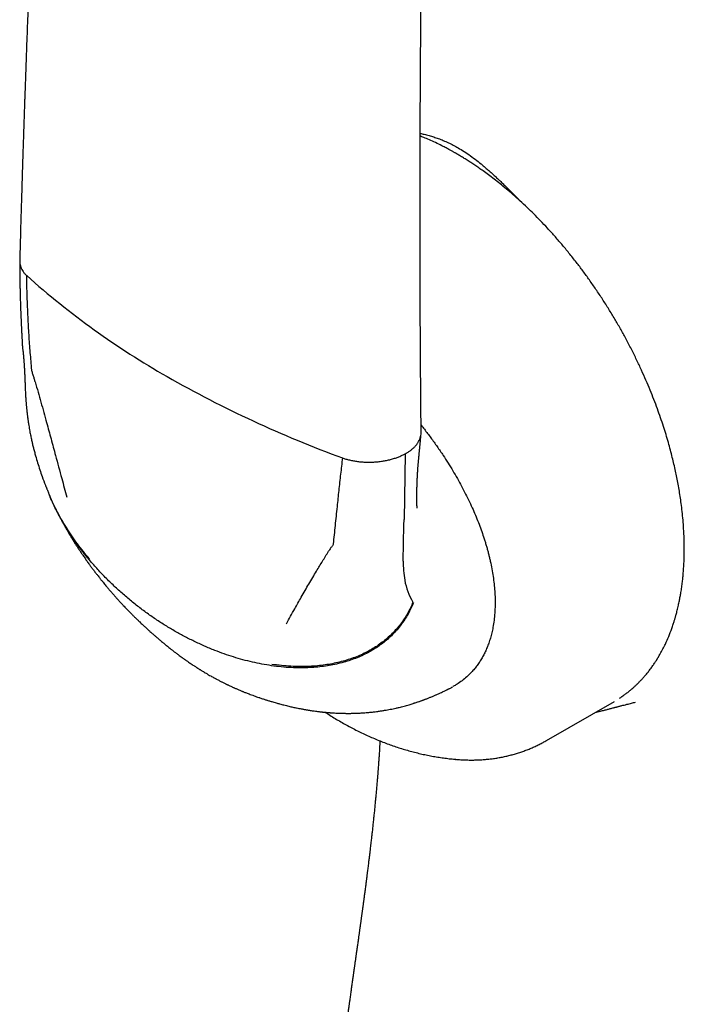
# Model space of a CAD drawing. Header units: millimetres. Extents: x 8 to 658, y 12 to 734.
# Tile 16 of 38: x 589 to 612, y 183 to 217. Entities that reach past the tile are written whole.
import ezdxf

# ---------------------------------------------------------------- set-up
doc = ezdxf.new("R2010")
doc.units = ezdxf.units.MM

msp = doc.modelspace()

# ---------------------------------------------------------------- linework, layer by layer
at = {"color": 7, "linetype": 'Continuous', "lineweight": 30}
for p, q in [((589.126, 205.818), (589.126, 205.813)), ((589.314, 203.287), (589.312, 203.302)), ((602.31, 202.059), (602.268, 199.8)), ((602.264, 199.594), (602.268, 199.8)), ((602.241, 198.362), (602.264, 199.594)), ((607.172, 192.188), (609.506, 193.535)), ((608.986, 193.19), (609.008, 193.196)), ((604.042, 191.539), (604.044, 191.539))]:
    msp.add_line(p, q, dxfattribs=at)
for centre, radius, start, end in [((608.024, 229.177), 28.141, 228.2314, 240.3617), ((613.672, 238.957), 39.434, 240.2569, 249.9402), ((605.55, 198.283), 3.31, 178.6333, 189.9834), ((604.413, 198.061), 2.151, 189.4308, 211.2016)]:
    msp.add_arc(centre, radius, start, end, dxfattribs=at)
for points, knots in [([(589.803, 227.99), (589.797, 227.866), (589.784, 227.621), (589.765, 227.259), (589.747, 226.909), (589.73, 226.574), (589.714, 226.252), (589.699, 225.945), (589.684, 225.652), (589.671, 225.369), (589.657, 225.096), (589.645, 224.834), (589.633, 224.588), (589.622, 224.357), (589.612, 224.142), (589.603, 223.951), (589.595, 223.781), (589.588, 223.63), (589.581, 223.483), (589.574, 223.336), (589.567, 223.188), (589.56, 223.04), (589.549, 222.803), (589.535, 222.478), (589.512, 221.973), (589.486, 221.375), (589.456, 220.686), (589.427, 219.995), (589.398, 219.305), (589.373, 218.681), (589.351, 218.123), (589.331, 217.631), (589.312, 217.14), (589.294, 216.65), (589.276, 216.169), (589.259, 215.703), (589.243, 215.255), (589.228, 214.822), (589.216, 214.495), (589.208, 214.267), (589.204, 214.128), (589.198, 213.978), (589.193, 213.816), (589.187, 213.642), (589.181, 213.455), (589.174, 213.249), (589.166, 213.023), (589.158, 212.776), (589.15, 212.514), (589.141, 212.237), (589.132, 211.946), (589.122, 211.64), (589.112, 211.319), (589.102, 210.983), (589.092, 210.633), (589.081, 210.27), (589.07, 209.896), (589.059, 209.509), (589.048, 209.108), (589.041, 208.836), (589.037, 208.698)], [0, 0, 0, 0, 0.019116, 0.037853, 0.055866, 0.073154, 0.089717, 0.105556, 0.12067, 0.135059, 0.149356, 0.162857, 0.175563, 0.187474, 0.198589, 0.208909, 0.217121, 0.224786, 0.232352, 0.239947, 0.247573, 0.255229, 0.262915, 0.284207, 0.305728, 0.34115, 0.376911, 0.412674, 0.448437, 0.4842, 0.509689, 0.535178, 0.560667, 0.586156, 0.611439, 0.635508, 0.658785, 0.68127, 0.702965, 0.709747, 0.7169, 0.72469, 0.733115, 0.742176, 0.751873, 0.762205, 0.774305, 0.787174, 0.800813, 0.815221, 0.830398, 0.846344, 0.863059, 0.880544, 0.898798, 0.917821, 0.937253, 0.957427, 0.978342, 1, 1, 1, 1]), ([(602.855, 202.789), (602.854, 202.911), (602.852, 203.152), (602.848, 203.506), (602.845, 203.847), (602.843, 204.175), (602.84, 204.488), (602.838, 204.786), (602.836, 205.07), (602.834, 205.341), (602.832, 205.601), (602.831, 205.849), (602.83, 206.087), (602.828, 206.311), (602.827, 206.521), (602.826, 206.719), (602.825, 206.903), (602.824, 207.155), (602.823, 207.48), (602.822, 207.884), (602.82, 208.292), (602.819, 208.705), (602.818, 209.295), (602.818, 210.064), (602.818, 211.009), (602.819, 211.955), (602.822, 212.816), (602.824, 213.591), (602.828, 214.281), (602.832, 214.97), (602.836, 215.66), (602.841, 216.351), (602.847, 217.045), (602.853, 217.713), (602.86, 218.359), (602.865, 218.855), (602.869, 219.229), (602.872, 219.481), (602.876, 219.743), (602.879, 220.021), (602.883, 220.318), (602.887, 220.634), (602.892, 220.967), (602.897, 221.318), (602.902, 221.686), (602.908, 222.071), (602.912, 222.333), (602.914, 222.467)], [0, 0, 0, 0, 0.018785, 0.036896, 0.054332, 0.071094, 0.087181, 0.102324, 0.116817, 0.130658, 0.14385, 0.156639, 0.168752, 0.180186, 0.190943, 0.201023, 0.210425, 0.21915, 0.239573, 0.260158, 0.280962, 0.301985, 0.323227, 0.371252, 0.419378, 0.467503, 0.515629, 0.550629, 0.585629, 0.620629, 0.655629, 0.690629, 0.725642, 0.761097, 0.792198, 0.823785, 0.836327, 0.848946, 0.862078, 0.876042, 0.89115, 0.907125, 0.923966, 0.941674, 0.960249, 0.979691, 1, 1, 1, 1]), ([(609.685, 193.646), (609.699, 193.655), (609.738, 193.68), (609.807, 193.728), (609.895, 193.791), (609.99, 193.864), (610.072, 193.931), (610.137, 193.988), (610.184, 194.029), (610.223, 194.065), (610.255, 194.095), (610.282, 194.12), (610.303, 194.141), (610.324, 194.161), (610.349, 194.187), (610.382, 194.22), (610.419, 194.259), (610.459, 194.301), (610.498, 194.344), (610.556, 194.41), (610.63, 194.498), (610.707, 194.596), (610.767, 194.675), (610.811, 194.736), (610.85, 194.792), (610.883, 194.841), (610.912, 194.884), (610.934, 194.918), (610.951, 194.945), (610.964, 194.966), (610.979, 194.99), (610.999, 195.022), (611.024, 195.064), (611.055, 195.116), (611.107, 195.207), (611.177, 195.337), (611.275, 195.534), (611.378, 195.768), (611.457, 195.974), (611.507, 196.116), (611.531, 196.186), (611.551, 196.25), (611.569, 196.306), (611.583, 196.353), (611.595, 196.393), (611.606, 196.432), (611.619, 196.477), (611.634, 196.531), (611.652, 196.597), (611.671, 196.672), (611.691, 196.755), (611.716, 196.863), (611.744, 196.991), (611.772, 197.14), (611.8, 197.298), (611.825, 197.465), (611.848, 197.639), (611.866, 197.803), (611.88, 197.962), (611.89, 198.095), (611.897, 198.205), (611.902, 198.291), (611.906, 198.377), (611.909, 198.462), (611.911, 198.546), (611.913, 198.628), (611.913, 198.701), (611.914, 198.761), (611.914, 198.809), (611.913, 198.847), (611.913, 198.882), (611.913, 198.919), (611.912, 198.962), (611.911, 199.019), (611.909, 199.093), (611.906, 199.185), (611.902, 199.29), (611.893, 199.463), (611.877, 199.699), (611.85, 199.991), (611.818, 200.267), (611.782, 200.526), (611.744, 200.769), (611.703, 201.006), (611.659, 201.236), (611.611, 201.465), (611.559, 201.696), (611.501, 201.937), (611.436, 202.186), (611.364, 202.448), (611.284, 202.721), (611.194, 203.005), (611.096, 203.301), (610.987, 203.608), (610.867, 203.926), (610.737, 204.254), (610.594, 204.592), (610.44, 204.939), (610.272, 205.296), (610.091, 205.661), (609.904, 206.017), (609.714, 206.363), (609.52, 206.699), (609.315, 207.038), (609.099, 207.378), (608.877, 207.713), (608.651, 208.037), (608.426, 208.347), (608.192, 208.657), (607.948, 208.964), (607.696, 209.268), (607.448, 209.554), (607.205, 209.823), (606.966, 210.075), (606.733, 210.311), (606.498, 210.541), (606.261, 210.761), (606.024, 210.973), (605.796, 211.168), (605.579, 211.346), (605.372, 211.509), (605.175, 211.658), (605.001, 211.785), (604.846, 211.894), (604.708, 211.988), (604.572, 212.078), (604.439, 212.164), (604.309, 212.245), (604.183, 212.321), (604.09, 212.376), (604.027, 212.412), (603.994, 212.43), (603.961, 212.449), (603.922, 212.471), (603.879, 212.495), (603.829, 212.522), (603.775, 212.552), (603.713, 212.585), (603.644, 212.621), (603.522, 212.683), (603.353, 212.766), (603.144, 212.862), (602.969, 212.937), (602.863, 212.98), (602.822, 212.996)], [0, 0, 0, 0, 0.002975, 0.008512, 0.015442, 0.02274, 0.030407, 0.034653, 0.038376, 0.041575, 0.04425, 0.046401, 0.04804, 0.049527, 0.051636, 0.054366, 0.057685, 0.061102, 0.064448, 0.067721, 0.076354, 0.084444, 0.089002, 0.093334, 0.097209, 0.100583, 0.103456, 0.105829, 0.107435, 0.10869, 0.110112, 0.112143, 0.114925, 0.118374, 0.122147, 0.132338, 0.142654, 0.157838, 0.17325, 0.177325, 0.181233, 0.184679, 0.187658, 0.190172, 0.19222, 0.194025, 0.196359, 0.199221, 0.202612, 0.206531, 0.210903, 0.215251, 0.222939, 0.230264, 0.237225, 0.246132, 0.254364, 0.261941, 0.269232, 0.276378, 0.280325, 0.284227, 0.288083, 0.291893, 0.295658, 0.299377, 0.302748, 0.30531, 0.307399, 0.309016, 0.310358, 0.311955, 0.313837, 0.316004, 0.31945, 0.323435, 0.327959, 0.333022, 0.345685, 0.357957, 0.369832, 0.380101, 0.390056, 0.399695, 0.409021, 0.418072, 0.427407, 0.436945, 0.446922, 0.457337, 0.468191, 0.479484, 0.491215, 0.503386, 0.515995, 0.529044, 0.542531, 0.556458, 0.570823, 0.585628, 0.600873, 0.614573, 0.628609, 0.642982, 0.657692, 0.672448, 0.686838, 0.70086, 0.714514, 0.729666, 0.744337, 0.758526, 0.772235, 0.785461, 0.798207, 0.810471, 0.823635, 0.836196, 0.848152, 0.859504, 0.870252, 0.880396, 0.88994, 0.897167, 0.904241, 0.911162, 0.917931, 0.924547, 0.93101, 0.937097, 0.93884, 0.940505, 0.942092, 0.943929, 0.946386, 0.948751, 0.951499, 0.954629, 0.958143, 0.961981, 0.973177, 0.983791, 0.993825, 1, 1, 1, 1]), ([(602.823, 213.087), (602.868, 213.077), (602.968, 213.054), (603.123, 213.012), (603.285, 212.964), (603.449, 212.908), (603.617, 212.842), (603.79, 212.766), (603.96, 212.683), (604.072, 212.62), (604.128, 212.589)], [0, 0, 0, 0, 0.1059656, 0.236844, 0.3619765, 0.4814886, 0.61517, 0.7461898, 0.8743744, 1, 1, 1, 1]), ([(604.128, 212.589), (604.197, 212.548), (604.339, 212.463), (604.552, 212.316), (604.762, 212.159), (604.936, 212.019), (605.073, 211.903), (605.181, 211.81), (605.291, 211.711), (605.399, 211.612), (605.501, 211.516), (605.603, 211.419), (605.709, 211.316), (605.828, 211.199), (605.917, 211.11), (605.976, 211.051), (606.001, 211.026), (606.026, 211.001), (606.052, 210.975), (606.077, 210.949), (606.097, 210.929), (606.115, 210.911), (606.134, 210.892), (606.161, 210.864), (606.193, 210.832), (606.229, 210.795), (606.265, 210.759), (606.289, 210.735), (606.3, 210.724)], [0, 0, 0, 0, 0.0928822, 0.1881214, 0.2860274, 0.3763589, 0.4243023, 0.4736491, 0.5244186, 0.5766288, 0.6241429, 0.6671313, 0.718977, 0.7747375, 0.8344181, 0.8461118, 0.8579452, 0.8699182, 0.8820308, 0.894283, 0.9066501, 0.9104949, 0.9201127, 0.9330552, 0.9493222, 0.9658103, 0.9847132, 1, 1, 1, 1]), ([(589.039, 208.698), (589.038, 208.682), (589.036, 208.637), (589.048, 208.565), (589.071, 208.483), (589.108, 208.403), (589.155, 208.327), (589.211, 208.256), (589.256, 208.211), (589.279, 208.189)], [0, 0, 0, 0, 0.092042, 0.251041, 0.407507, 0.560985, 0.711091, 0.857511, 1, 1, 1, 1]), ([(589.037, 208.683), (589.037, 208.618), (589.037, 208.491), (589.038, 208.307), (589.04, 208.136), (589.042, 207.978), (589.045, 207.834), (589.048, 207.703), (589.051, 207.585), (589.054, 207.479), (589.056, 207.383), (589.059, 207.297), (589.062, 207.221), (589.064, 207.162), (589.065, 207.121), (589.066, 207.095), (589.067, 207.08), (589.067, 207.062), (589.069, 207.034), (589.07, 206.992), (589.072, 206.939), (589.075, 206.881), (589.077, 206.818), (589.08, 206.757), (589.082, 206.698), (589.086, 206.62), (589.09, 206.527), (589.094, 206.44), (589.097, 206.38), (589.098, 206.343), (589.1, 206.303), (589.103, 206.253), (589.106, 206.191), (589.11, 206.116), (589.114, 206.028), (589.12, 205.927), (589.124, 205.856), (589.126, 205.818)], [0, 0, 0, 0, 0.067087, 0.129905, 0.188424, 0.242622, 0.29248, 0.337214, 0.377743, 0.414063, 0.446172, 0.477547, 0.503484, 0.523985, 0.539053, 0.546081, 0.550695, 0.554564, 0.564939, 0.58093, 0.598602, 0.620163, 0.642834, 0.664493, 0.685143, 0.704787, 0.747135, 0.784364, 0.79795, 0.810792, 0.823797, 0.841272, 0.863757, 0.890691, 0.922401, 0.958851, 1, 1, 1, 1]), ([(589.455, 204.94), (589.437, 205.141), (589.4, 205.543), (589.357, 206.148), (589.321, 206.791), (589.293, 207.471), (589.283, 207.95), (589.279, 208.189)], [0, 0, 0, 0, 0.185902, 0.372946, 0.560808, 0.781112, 1, 1, 1, 1]), ([(589.126, 205.816), (589.127, 205.799), (589.129, 205.767), (589.132, 205.726), (589.135, 205.693), (589.139, 205.664), (589.142, 205.635), (589.145, 205.611), (589.148, 205.595), (589.149, 205.586), (589.15, 205.579), (589.151, 205.575), (589.151, 205.573), (589.151, 205.573), (589.151, 205.573)], [0, 0, 0, 0, 0.198994, 0.352792, 0.470436, 0.572999, 0.689924, 0.801779, 0.840201, 0.874598, 0.907032, 0.94028, 0.977995, 1, 1, 1, 1]), ([(589.151, 205.577), (589.151, 205.577), (589.151, 205.578), (589.151, 205.575), (589.152, 205.567), (589.154, 205.549), (589.155, 205.531), (589.157, 205.521)], [0, 0, 0, 0, 0.066305, 0.144933, 0.252603, 0.562344, 1, 1, 1, 1]), ([(589.157, 205.521), (589.158, 205.51), (589.16, 205.491), (589.162, 205.468), (589.163, 205.451), (589.165, 205.436), (589.167, 205.415), (589.169, 205.388), (589.172, 205.357), (589.174, 205.329), (589.176, 205.302), (589.178, 205.274), (589.181, 205.242), (589.183, 205.21), (589.185, 205.178), (589.188, 205.143), (589.191, 205.105), (589.193, 205.068), (589.195, 205.037), (589.196, 205.012), (589.198, 204.987), (589.2, 204.955), (589.202, 204.92), (589.203, 204.885), (589.205, 204.852), (589.207, 204.819), (589.208, 204.788), (589.21, 204.758), (589.211, 204.729), (589.212, 204.702), (589.213, 204.678), (589.214, 204.655), (589.215, 204.629), (589.217, 204.599), (589.218, 204.569), (589.219, 204.543), (589.219, 204.522), (589.22, 204.499), (589.221, 204.468), (589.223, 204.425), (589.224, 204.393), (589.224, 204.374)], [0, 0, 0, 0, 0.031515, 0.054173, 0.068421, 0.08141, 0.096021, 0.127492, 0.158105, 0.182844, 0.204508, 0.230861, 0.260168, 0.290465, 0.316936, 0.344526, 0.383755, 0.418081, 0.443799, 0.464893, 0.483204, 0.508925, 0.547329, 0.573875, 0.599136, 0.630719, 0.657714, 0.679212, 0.706686, 0.729569, 0.749815, 0.767485, 0.787576, 0.813209, 0.843412, 0.863354, 0.877991, 0.894061, 0.919826, 0.955193, 1, 1, 1, 1]), ([(589.571, 204.529), (589.56, 204.568), (589.538, 204.645), (589.51, 204.743), (589.481, 204.823), (589.463, 204.884), (589.458, 204.921), (589.455, 204.94)], [0, 0, 0, 0, 0.279156, 0.56034, 0.711116, 0.856562, 1, 1, 1, 1]), ([(589.224, 204.375), (589.226, 204.342), (589.228, 204.282), (589.231, 204.2), (589.235, 204.133), (589.238, 204.076), (589.241, 204.03), (589.243, 203.989), (589.246, 203.947), (589.249, 203.902), (589.253, 203.858), (589.256, 203.817), (589.259, 203.78), (589.263, 203.738), (589.267, 203.692), (589.271, 203.645), (589.275, 203.605), (589.279, 203.574), (589.281, 203.551), (589.283, 203.53), (589.286, 203.506), (589.29, 203.473), (589.295, 203.427), (589.302, 203.368), (589.307, 203.325), (589.31, 203.301)], [0, 0, 0, 0, 0.0928, 0.169951, 0.231313, 0.282915, 0.328292, 0.361003, 0.398931, 0.443229, 0.487533, 0.523119, 0.555272, 0.593021, 0.638342, 0.683156, 0.724617, 0.748179, 0.76939, 0.788242, 0.80707, 0.836758, 0.87874, 0.933113, 1, 1, 1, 1]), ([(589.571, 204.529), (589.636, 204.297), (589.768, 203.831), (589.951, 203.177), (590.118, 202.566), (590.219, 202.19), (590.269, 202)], [0, 0, 0, 0, 0.27496, 0.553582, 0.775368, 1, 1, 1, 1]), ([(589.312, 203.289), (589.314, 203.267), (589.319, 203.23), (589.326, 203.183), (589.331, 203.148), (589.336, 203.114), (589.342, 203.076), (589.352, 203.014), (589.365, 202.934), (589.382, 202.84), (589.399, 202.752), (589.414, 202.673), (589.43, 202.599), (589.45, 202.508), (589.475, 202.397), (589.507, 202.265), (589.543, 202.128), (589.591, 201.954), (589.652, 201.745), (589.729, 201.508), (589.818, 201.251), (589.888, 201.064), (589.935, 200.942), (589.948, 200.909), (589.961, 200.877), (589.975, 200.841), (589.992, 200.797), (590.016, 200.739), (590.034, 200.695), (590.044, 200.671)], [0, 0, 0, 0, 0.024213, 0.042102, 0.053768, 0.06374, 0.079835, 0.097583, 0.133318, 0.170698, 0.203326, 0.233176, 0.260203, 0.287674, 0.337006, 0.38627, 0.437725, 0.493101, 0.585696, 0.676449, 0.765683, 0.88144, 0.894304, 0.907091, 0.919732, 0.932292, 0.948672, 0.971203, 1, 1, 1, 1]), ([(602.853, 203.041), (602.89, 202.995), (603.005, 202.853), (603.19, 202.608), (603.406, 202.308), (603.604, 202.017), (603.784, 201.739), (603.947, 201.474), (604.102, 201.208), (604.249, 200.941), (604.388, 200.673), (604.519, 200.404), (604.64, 200.14), (604.75, 199.882), (604.85, 199.63), (604.942, 199.38), (605.013, 199.17), (605.066, 199.001), (605.105, 198.872), (605.141, 198.744), (605.175, 198.616), (605.206, 198.488), (605.247, 198.314), (605.291, 198.095), (605.335, 197.834), (605.368, 197.578), (605.391, 197.327), (605.403, 197.08), (605.402, 196.92), (605.402, 196.84)], [0, 0, 0, 0, 0.025984, 0.079057, 0.131684, 0.183962, 0.2283, 0.272044, 0.315261, 0.35802, 0.400393, 0.442454, 0.484278, 0.523376, 0.562008, 0.600243, 0.638151, 0.657904, 0.677597, 0.697242, 0.716851, 0.736432, 0.755999, 0.797169, 0.83799, 0.878572, 0.919026, 0.959464, 1, 1, 1, 1]), ([(602.715, 200.183), (602.715, 200.196), (602.714, 200.22), (602.713, 200.253), (602.712, 200.278), (602.712, 200.299), (602.711, 200.316), (602.711, 200.334), (602.71, 200.353), (602.71, 200.387), (602.709, 200.442), (602.708, 200.523), (602.708, 200.613), (602.709, 200.705), (602.71, 200.783), (602.711, 200.848), (602.712, 200.904), (602.714, 200.969), (602.716, 201.04), (602.719, 201.104), (602.721, 201.157), (602.723, 201.196), (602.724, 201.229), (602.726, 201.258), (602.727, 201.289), (602.729, 201.331), (602.732, 201.385), (602.736, 201.448), (602.74, 201.509), (602.744, 201.564), (602.748, 201.613), (602.751, 201.658), (602.755, 201.702), (602.759, 201.747), (602.763, 201.789), (602.767, 201.831), (602.772, 201.88), (602.777, 201.935), (602.782, 201.993), (602.788, 202.048), (602.792, 202.099), (602.797, 202.145), (602.803, 202.203), (602.808, 202.265), (602.814, 202.327), (602.82, 202.385), (602.825, 202.442), (602.831, 202.501), (602.837, 202.568), (602.845, 202.645), (602.85, 202.702), (602.853, 202.732)], [0, 0, 0, 0, 0.021583, 0.038981, 0.05209, 0.061289, 0.069928, 0.078699, 0.087609, 0.096856, 0.128721, 0.163664, 0.205983, 0.247516, 0.284396, 0.304735, 0.327555, 0.353481, 0.382493, 0.413091, 0.430663, 0.445923, 0.458873, 0.469521, 0.480655, 0.495195, 0.517401, 0.54308, 0.566566, 0.587318, 0.605365, 0.621549, 0.637997, 0.654801, 0.669885, 0.684247, 0.69968, 0.720331, 0.741079, 0.759184, 0.774197, 0.791679, 0.812853, 0.836011, 0.856275, 0.877784, 0.896688, 0.917194, 0.939822, 0.967384, 1, 1, 1, 1]), ([(602.838, 202.646), (602.844, 202.675), (602.855, 202.722), (602.854, 202.77), (602.854, 202.789)], [0, 0, 0, 0, 0.601575, 1, 1, 1, 1]), ([(602.31, 202.059), (602.343, 202.078), (602.408, 202.116), (602.498, 202.179), (602.581, 202.247), (602.655, 202.32), (602.719, 202.397), (602.772, 202.478), (602.813, 202.561), (602.83, 202.618), (602.838, 202.646)], [0, 0, 0, 0, 0.118176, 0.2392, 0.362678, 0.488165, 0.61517, 0.743172, 0.871629, 1, 1, 1, 1]), ([(590.269, 202), (590.304, 201.868), (590.375, 201.603), (590.505, 201.126), (590.601, 200.781), (590.66, 200.568)], [0, 0, 0, 0, 0.2752545, 0.5542593, 1, 1, 1, 1]), ([(601.259, 201.774), (601.31, 201.778), (601.411, 201.787), (601.559, 201.808), (601.703, 201.836), (601.84, 201.87), (601.971, 201.91), (602.093, 201.956), (602.207, 202.005), (602.276, 202.041), (602.31, 202.059)], [0, 0, 0, 0, 0.128371, 0.256828, 0.38483, 0.511835, 0.637322, 0.7608, 0.881824, 1, 1, 1, 1]), ([(600.146, 201.915), (600.124, 201.728), (600.08, 201.352), (600.018, 200.792), (599.957, 200.203), (599.893, 199.588), (599.849, 199.164), (599.826, 198.953)], [0, 0, 0, 0, 0.185634, 0.372281, 0.559969, 0.780783, 1, 1, 1, 1]), ([(600.146, 201.915), (600.184, 201.902), (600.263, 201.875), (600.389, 201.842), (600.522, 201.814), (600.662, 201.792), (600.807, 201.776), (600.956, 201.768), (601.108, 201.766), (601.209, 201.772), (601.259, 201.774)], [0, 0, 0, 0, 0.115714, 0.234621, 0.356521, 0.481159, 0.608224, 0.737345, 0.868096, 1, 1, 1, 1]), ([(590.028, 200.709), (590.032, 200.701), (590.042, 200.675), (590.062, 200.627), (590.079, 200.588), (590.088, 200.565)], [0, 0, 0, 0, 0.178296, 0.536342, 1, 1, 1, 1]), ([(591.443, 198.428), (591.371, 198.515), (591.228, 198.688), (591.023, 198.958), (590.828, 199.232), (590.645, 199.511), (590.475, 199.794), (590.318, 200.08), (590.18, 200.361), (590.09, 200.558), (590.049, 200.66), (590.045, 200.672)], [0, 0, 0, 0, 0.131634, 0.261904, 0.390448, 0.516916, 0.640977, 0.762329, 0.880702, 0.9864, 1, 1, 1, 1]), ([(591.479, 198.355), (591.405, 198.444), (591.258, 198.621), (591.049, 198.896), (590.851, 199.176), (590.666, 199.461), (590.493, 199.749), (590.335, 200.039), (590.2, 200.311), (590.122, 200.489), (590.088, 200.567)], [0, 0, 0, 0, 0.136387, 0.271019, 0.403541, 0.533621, 0.660955, 0.785268, 0.906327, 1, 1, 1, 1]), ([(590.214, 200.287), (590.228, 200.258), (590.253, 200.205), (590.288, 200.135), (590.316, 200.078), (590.338, 200.034), (590.356, 199.998), (590.374, 199.965), (590.393, 199.927), (590.416, 199.882), (590.444, 199.829), (590.476, 199.769), (590.507, 199.711), (590.534, 199.662), (590.556, 199.622), (590.579, 199.581), (590.606, 199.533), (590.636, 199.48), (590.665, 199.429), (590.694, 199.38), (590.72, 199.334), (590.744, 199.294), (590.768, 199.254), (590.797, 199.206), (590.829, 199.153), (590.862, 199.1), (590.89, 199.055), (590.915, 199.014), (590.941, 198.972), (590.97, 198.927), (590.999, 198.882), (591.025, 198.843), (591.045, 198.811), (591.065, 198.78), (591.089, 198.745), (591.118, 198.7), (591.15, 198.653), (591.18, 198.609), (591.213, 198.56), (591.252, 198.503), (591.295, 198.442), (591.337, 198.383), (591.376, 198.327), (591.416, 198.272), (591.451, 198.224), (591.484, 198.179), (591.517, 198.134), (591.554, 198.085), (591.591, 198.035), (591.628, 197.986), (591.664, 197.94), (591.699, 197.895), (591.736, 197.846), (591.782, 197.788), (591.839, 197.716), (591.882, 197.664), (591.905, 197.635)], [0, 0, 0, 0, 0.030682, 0.055638, 0.074976, 0.090424, 0.102603, 0.112964, 0.126792, 0.142537, 0.161369, 0.184108, 0.206433, 0.224243, 0.236881, 0.250744, 0.26881, 0.289021, 0.307897, 0.325374, 0.343008, 0.357574, 0.370165, 0.387544, 0.409769, 0.429795, 0.446465, 0.460054, 0.475671, 0.493329, 0.511383, 0.526278, 0.53788, 0.547542, 0.560869, 0.578505, 0.597902, 0.614907, 0.629452, 0.654223, 0.680345, 0.700709, 0.723049, 0.745714, 0.764773, 0.780558, 0.798215, 0.81859, 0.838521, 0.857463, 0.877135, 0.893949, 0.912241, 0.935485, 0.964733, 1, 1, 1, 1]), ([(599.826, 198.953), (599.824, 198.938), (599.818, 198.908), (599.796, 198.872), (599.765, 198.844), (599.734, 198.805), (599.704, 198.756), (599.681, 198.718), (599.669, 198.7)], [0, 0, 0, 0, 0.136932, 0.275376, 0.419204, 0.561144, 0.780661, 1, 1, 1, 1]), ([(598.728, 197.117), (598.816, 197.27), (598.99, 197.573), (599.236, 197.987), (599.461, 198.361), (599.6, 198.587), (599.669, 198.7)], [0, 0, 0, 0, 0.285391, 0.566308, 0.784253, 1, 1, 1, 1]), ([(594.352, 195.967), (594.239, 196.034), (594.012, 196.168), (593.675, 196.388), (593.339, 196.625), (593.006, 196.878), (592.68, 197.147), (592.363, 197.429), (592.057, 197.724), (591.761, 198.031), (591.572, 198.247), (591.479, 198.355)], [0, 0, 0, 0, 0.1075077, 0.2170437, 0.3282715, 0.4408159, 0.5542657, 0.6661443, 0.7780304, 0.8894693, 1, 1, 1, 1]), ([(591.905, 197.635), (591.923, 197.613), (591.957, 197.572), (592.003, 197.516), (592.041, 197.47), (592.074, 197.431), (592.106, 197.393), (592.137, 197.357), (592.17, 197.318), (592.205, 197.277), (592.244, 197.233), (592.284, 197.187), (592.322, 197.144), (592.352, 197.111), (592.374, 197.087), (592.392, 197.066), (592.416, 197.039), (592.449, 197.004), (592.489, 196.959), (592.519, 196.927), (592.535, 196.91)], [0, 0, 0, 0, 0.0892168, 0.1639033, 0.2245313, 0.2771678, 0.3235835, 0.3774054, 0.427005, 0.4820753, 0.5453086, 0.6102136, 0.6732888, 0.7263089, 0.7488834, 0.7743463, 0.8121294, 0.8623285, 0.9249513, 1, 1, 1, 1]), ([(602.587, 196.924), (602.56, 196.859), (602.504, 196.727), (602.404, 196.537), (602.292, 196.352), (602.166, 196.172), (602.026, 195.998), (601.871, 195.832), (601.708, 195.679), (601.537, 195.538), (601.359, 195.41), (601.17, 195.291), (600.97, 195.181), (600.759, 195.08), (600.538, 194.991), (600.307, 194.912), (600.067, 194.845), (599.818, 194.789), (599.562, 194.745), (599.299, 194.713), (599.013, 194.691), (598.705, 194.684), (598.374, 194.693), (598.039, 194.717), (597.816, 194.747), (597.703, 194.762)], [0, 0, 0, 0, 0.031843, 0.064349, 0.097636, 0.131826, 0.167042, 0.203403, 0.241021, 0.276696, 0.313579, 0.351726, 0.391179, 0.431967, 0.474102, 0.517581, 0.562386, 0.608484, 0.655827, 0.704352, 0.753984, 0.813782, 0.874837, 0.936972, 1, 1, 1, 1]), ([(602.573, 196.947), (602.544, 196.881), (602.487, 196.749), (602.386, 196.558), (602.272, 196.372), (602.144, 196.192), (602.002, 196.02), (601.847, 195.855), (601.684, 195.703), (601.513, 195.563), (601.335, 195.436), (601.146, 195.319), (600.946, 195.211), (600.735, 195.113), (600.514, 195.026), (600.284, 194.949), (600.045, 194.883), (599.798, 194.829), (599.544, 194.786), (599.284, 194.755), (599.001, 194.736), (598.697, 194.73), (598.372, 194.74), (598.044, 194.764), (597.825, 194.794), (597.715, 194.808)], [0, 0, 0, 0, 0.032394, 0.065392, 0.099117, 0.13369, 0.16923, 0.205845, 0.243634, 0.279393, 0.316363, 0.354609, 0.394168, 0.435059, 0.477284, 0.520827, 0.565657, 0.611725, 0.658975, 0.707332, 0.756709, 0.816075, 0.87654, 0.937915, 1, 1, 1, 1]), ([(598.217, 196.206), (598.264, 196.292), (598.359, 196.464), (598.529, 196.767), (598.653, 196.985), (598.728, 197.117)], [0, 0, 0, 0, 0.284665, 0.565775, 1, 1, 1, 1]), ([(592.535, 196.91), (592.557, 196.887), (592.597, 196.844), (592.652, 196.785), (592.696, 196.739), (592.731, 196.703), (592.76, 196.672), (592.806, 196.625), (592.865, 196.566), (592.94, 196.491), (593.013, 196.419), (593.09, 196.343), (593.177, 196.26), (593.265, 196.177), (593.359, 196.089), (593.441, 196.015), (593.515, 195.948), (593.587, 195.884), (593.66, 195.819), (593.739, 195.751), (593.814, 195.687), (593.883, 195.628), (593.945, 195.577), (593.996, 195.534), (594.045, 195.493), (594.095, 195.453), (594.146, 195.412), (594.194, 195.373), (594.239, 195.337), (594.275, 195.309), (594.304, 195.286), (594.332, 195.264), (594.362, 195.241), (594.415, 195.201), (594.481, 195.15), (594.56, 195.092), (594.633, 195.039), (594.703, 194.988), (594.762, 194.947), (594.81, 194.913), (594.856, 194.882), (594.91, 194.845), (594.968, 194.806), (595.02, 194.771), (595.065, 194.742), (595.111, 194.712), (595.157, 194.682), (595.199, 194.656), (595.23, 194.637), (595.26, 194.618), (595.294, 194.597), (595.336, 194.571), (595.391, 194.538), (595.459, 194.497), (595.51, 194.468), (595.538, 194.452)], [0, 0, 0, 0, 0.024437, 0.044778, 0.061026, 0.073189, 0.083452, 0.09378, 0.123803, 0.147443, 0.174899, 0.202307, 0.230761, 0.268109, 0.295631, 0.329793, 0.353666, 0.373301, 0.404347, 0.429401, 0.453991, 0.481248, 0.500193, 0.516038, 0.533538, 0.54992, 0.565929, 0.584449, 0.598041, 0.610231, 0.619563, 0.627102, 0.636738, 0.648827, 0.677853, 0.700449, 0.723449, 0.747311, 0.766558, 0.778806, 0.792156, 0.809044, 0.829264, 0.845747, 0.856856, 0.870574, 0.887815, 0.899366, 0.908119, 0.916246, 0.926371, 0.938665, 0.954842, 0.975303, 1, 1, 1, 1]), ([(605.402, 196.84), (605.399, 196.752), (605.393, 196.576), (605.367, 196.323), (605.336, 196.128), (605.308, 195.987), (605.287, 195.895), (605.264, 195.804), (605.239, 195.715), (605.212, 195.627), (605.175, 195.517), (605.126, 195.387), (605.061, 195.24), (604.99, 195.098), (604.912, 194.963), (604.828, 194.834), (604.737, 194.711), (604.64, 194.594), (604.524, 194.469), (604.385, 194.339), (604.221, 194.211), (604.074, 194.111), (603.978, 194.059), (603.943, 194.041)], [0, 0, 0, 0, 0.065627, 0.131118, 0.196701, 0.222544, 0.24845, 0.274433, 0.300505, 0.326682, 0.352975, 0.401185, 0.449505, 0.498013, 0.546788, 0.595904, 0.645436, 0.695458, 0.746039, 0.816594, 0.887664, 0.95942, 1, 1, 1, 1]), ([(597.703, 194.762), (597.594, 194.779), (597.374, 194.814), (597.047, 194.884), (596.72, 194.966), (596.396, 195.061), (596.075, 195.167), (595.74, 195.292), (595.393, 195.437), (595.036, 195.602), (594.689, 195.777), (594.464, 195.904), (594.352, 195.967)], [0, 0, 0, 0, 0.093715, 0.188133, 0.282974, 0.377957, 0.472808, 0.567262, 0.677727, 0.786901, 0.894432, 1, 1, 1, 1]), ([(595.538, 194.452), (595.563, 194.437), (595.608, 194.411), (595.668, 194.378), (595.714, 194.352), (595.749, 194.333), (595.78, 194.316), (595.818, 194.296), (595.863, 194.272), (595.913, 194.246), (595.957, 194.223), (595.999, 194.201), (596.041, 194.18), (596.082, 194.16), (596.121, 194.141), (596.153, 194.125), (596.181, 194.111), (596.211, 194.097), (596.253, 194.077), (596.3, 194.055), (596.346, 194.034), (596.385, 194.016), (596.421, 194), (596.463, 193.981), (596.507, 193.961), (596.557, 193.94), (596.607, 193.919), (596.655, 193.899), (596.694, 193.883), (596.729, 193.868), (596.784, 193.846), (596.854, 193.819), (596.938, 193.787), (597.017, 193.757), (597.102, 193.726), (597.186, 193.696), (597.254, 193.673), (597.31, 193.654), (597.362, 193.636), (597.418, 193.618), (597.471, 193.6), (597.518, 193.585), (597.562, 193.572), (597.609, 193.557), (597.661, 193.541), (597.719, 193.524), (597.789, 193.503), (597.878, 193.477), (597.97, 193.452), (598.058, 193.429), (598.135, 193.409), (598.216, 193.388), (598.296, 193.369), (598.372, 193.352), (598.442, 193.336), (598.508, 193.321), (598.576, 193.307), (598.648, 193.292), (598.719, 193.279), (598.778, 193.268), (598.828, 193.258), (598.877, 193.25), (598.924, 193.242), (598.964, 193.235), (598.999, 193.23), (599.035, 193.224), (599.082, 193.217), (599.143, 193.208), (599.215, 193.198), (599.285, 193.189), (599.343, 193.182), (599.388, 193.177), (599.425, 193.172), (599.466, 193.168), (599.515, 193.163), (599.568, 193.158), (599.618, 193.154), (599.658, 193.15), (599.693, 193.147), (599.722, 193.145), (599.748, 193.143), (599.775, 193.141), (599.819, 193.138), (599.884, 193.134), (599.937, 193.132), (599.966, 193.13)], [0, 0, 0, 0, 0.0182364, 0.0328535, 0.0438311, 0.0513128, 0.0583243, 0.0660272, 0.0787915, 0.0903303, 0.1015896, 0.1104026, 0.1202984, 0.1308961, 0.1400816, 0.1475281, 0.1533034, 0.1599915, 0.1688922, 0.182486, 0.1929631, 0.2009401, 0.2093855, 0.2185082, 0.2295976, 0.2402957, 0.2527163, 0.2641654, 0.2728717, 0.2796895, 0.2880433, 0.310635, 0.327075, 0.3454414, 0.3659539, 0.3864825, 0.4037655, 0.4135108, 0.4256026, 0.4397591, 0.4523875, 0.4624018, 0.4717432, 0.4826319, 0.4950699, 0.507101, 0.5229507, 0.5429541, 0.5681259, 0.58536, 0.6023962, 0.6208191, 0.6400384, 0.6558954, 0.6717361, 0.6864693, 0.6994498, 0.7166029, 0.7339324, 0.7458521, 0.7552847, 0.7668764, 0.7776667, 0.7861449, 0.7929344, 0.800561, 0.8092957, 0.823344, 0.839856, 0.8558653, 0.8688051, 0.877129, 0.8846262, 0.892829, 0.903522, 0.9160994, 0.9268356, 0.9350976, 0.9421458, 0.9490936, 0.9530935, 0.9588623, 0.966441, 0.9811953, 1, 1, 1, 1]), ([(603.553, 193.841), (603.574, 193.852), (603.614, 193.87), (603.668, 193.897), (603.711, 193.918), (603.745, 193.935), (603.775, 193.95), (603.806, 193.965), (603.842, 193.984), (603.889, 194.009), (603.924, 194.028), (603.944, 194.039)], [0, 0, 0, 0, 0.16408, 0.300122, 0.408358, 0.488994, 0.55623, 0.638711, 0.721995, 0.83876, 1, 1, 1, 1]), ([(602.766, 193.523), (602.784, 193.529), (602.816, 193.54), (602.857, 193.555), (602.89, 193.567), (602.921, 193.578), (602.952, 193.59), (602.982, 193.601), (603.015, 193.613), (603.051, 193.627), (603.095, 193.645), (603.159, 193.67), (603.241, 193.704), (603.32, 193.737), (603.379, 193.763), (603.426, 193.784), (603.484, 193.81), (603.528, 193.83), (603.553, 193.841)], [0, 0, 0, 0, 0.067064, 0.118498, 0.155414, 0.192132, 0.233322, 0.273592, 0.306335, 0.355488, 0.411114, 0.47263, 0.598682, 0.724438, 0.774398, 0.830259, 0.90532, 1, 1, 1, 1]), ([(599.966, 193.13), (599.994, 193.129), (600.044, 193.127), (600.112, 193.125), (600.169, 193.124), (600.218, 193.123), (600.265, 193.122), (600.311, 193.122), (600.358, 193.122), (600.408, 193.122), (600.464, 193.123), (600.529, 193.124), (600.595, 193.126), (600.654, 193.128), (600.708, 193.131), (600.76, 193.133), (600.819, 193.137), (600.886, 193.141), (600.958, 193.146), (601.025, 193.152), (601.089, 193.158), (601.149, 193.164), (601.213, 193.171), (601.283, 193.18), (601.375, 193.191), (601.482, 193.207), (601.595, 193.225), (601.697, 193.243), (601.795, 193.261), (601.894, 193.281), (601.995, 193.304), (602.121, 193.333), (602.27, 193.371), (602.432, 193.416), (602.545, 193.451), (602.615, 193.473), (602.656, 193.486), (602.709, 193.504), (602.748, 193.517), (602.77, 193.525)], [0, 0, 0, 0, 0.02881, 0.053089, 0.072943, 0.090129, 0.105342, 0.122869, 0.138875, 0.15527, 0.17599, 0.199268, 0.22427, 0.245739, 0.262985, 0.280896, 0.301295, 0.326067, 0.352092, 0.377251, 0.397716, 0.419518, 0.441644, 0.465019, 0.49389, 0.539376, 0.578897, 0.613486, 0.648201, 0.683402, 0.718701, 0.756416, 0.818557, 0.879682, 0.931225, 0.94179, 0.956664, 0.976074, 1, 1, 1, 1]), ([(608.857, 193.16), (608.879, 193.165), (608.922, 193.175), (608.965, 193.185), (608.986, 193.19)], [0, 0, 0, 0, 0.5048136, 1, 1, 1, 1]), ([(608.986, 193.186), (609.012, 193.193), (609.062, 193.206), (609.131, 193.224), (609.195, 193.24), (609.253, 193.256), (609.311, 193.271), (609.366, 193.285), (609.422, 193.3), (609.473, 193.313), (609.515, 193.324), (609.549, 193.333), (609.577, 193.34), (609.604, 193.347), (609.636, 193.355), (609.675, 193.365), (609.717, 193.376), (609.775, 193.391), (609.844, 193.409), (609.932, 193.432), (610.016, 193.454), (610.094, 193.474), (610.166, 193.492), (610.212, 193.504), (610.235, 193.51)], [0, 0, 0, 0, 0.064134, 0.118719, 0.166797, 0.217699, 0.260133, 0.304714, 0.351321, 0.394191, 0.426632, 0.453566, 0.474992, 0.494468, 0.519151, 0.549249, 0.583211, 0.617308, 0.68708, 0.759046, 0.827961, 0.88904, 0.945265, 1, 1, 1, 1]), ([(599.555, 193.159), (599.591, 193.136), (599.689, 193.072), (599.851, 192.972), (600.039, 192.859), (600.229, 192.751), (600.42, 192.647), (600.612, 192.547), (600.806, 192.451), (601.001, 192.36), (601.196, 192.273), (601.393, 192.191), (601.59, 192.113), (601.787, 192.04), (601.985, 191.972), (602.183, 191.908), (602.382, 191.849), (602.581, 191.794), (602.78, 191.745), (602.978, 191.699), (603.177, 191.659), (603.376, 191.624), (603.574, 191.593), (603.772, 191.567), (603.929, 191.549), (604.019, 191.542), (604.044, 191.54)], [0, 0, 0, 0, 0.026614, 0.0716549, 0.1166591, 0.1616056, 0.2064734, 0.2512418, 0.2958915, 0.3404039, 0.3847621, 0.428951, 0.4729572, 0.5167694, 0.5603784, 0.603777, 0.6469603, 0.689925, 0.7326698, 0.7751952, 0.8175029, 0.8595963, 0.9014798, 0.9431587, 0.9846394, 1, 1, 1, 1]), ([(601.437, 192.174), (601.436, 192.154), (601.434, 192.114), (601.431, 192.057), (601.427, 191.997), (601.423, 191.931), (601.419, 191.853), (601.413, 191.769), (601.408, 191.683), (601.402, 191.602), (601.397, 191.524), (601.392, 191.447), (601.386, 191.367), (601.38, 191.279), (601.372, 191.182), (601.364, 191.079), (601.356, 190.978), (601.349, 190.887), (601.342, 190.803), (601.335, 190.718), (601.327, 190.629), (601.319, 190.535), (601.308, 190.418), (601.296, 190.285), (601.281, 190.128), (601.266, 189.967), (601.249, 189.798), (601.232, 189.635), (601.216, 189.475), (601.198, 189.31), (601.183, 189.168), (601.171, 189.061), (601.163, 188.988), (601.155, 188.919), (601.147, 188.847), (601.138, 188.77), (601.128, 188.682), (601.117, 188.587), (601.106, 188.493), (601.096, 188.412), (601.088, 188.343), (601.08, 188.279), (601.073, 188.216), (601.065, 188.153), (601.057, 188.086), (601.048, 188.015), (601.038, 187.936), (601.028, 187.852), (601.017, 187.767), (601.007, 187.688), (600.999, 187.619), (600.991, 187.561), (600.984, 187.505), (600.977, 187.45), (600.97, 187.395), (600.963, 187.338), (600.955, 187.277), (600.946, 187.209), (600.936, 187.13), (600.925, 187.045), (600.914, 186.962), (600.904, 186.887), (600.894, 186.817), (600.886, 186.752), (600.878, 186.697), (600.872, 186.65), (600.867, 186.613), (600.862, 186.576), (600.857, 186.538), (600.851, 186.496), (600.845, 186.447), (600.837, 186.39), (600.829, 186.332), (600.822, 186.279), (600.815, 186.233), (600.81, 186.194), (600.805, 186.155), (600.799, 186.116), (600.794, 186.081), (600.79, 186.049), (600.786, 186.018), (600.781, 185.981), (600.775, 185.937), (600.768, 185.891), (600.761, 185.838), (600.753, 185.783), (600.746, 185.729), (600.739, 185.68), (600.732, 185.634), (600.726, 185.589), (600.72, 185.544), (600.713, 185.493), (600.704, 185.434), (600.694, 185.362), (600.683, 185.285), (600.672, 185.208), (600.661, 185.131), (600.65, 185.054), (600.64, 184.977), (600.629, 184.905), (600.621, 184.848), (600.615, 184.805), (600.61, 184.771), (600.606, 184.738), (600.6, 184.7), (600.594, 184.655), (600.586, 184.603), (600.578, 184.544), (600.569, 184.483), (600.561, 184.426), (600.554, 184.376), (600.548, 184.336), (600.543, 184.302), (600.539, 184.27), (600.535, 184.239), (600.53, 184.209), (600.525, 184.172), (600.519, 184.128), (600.511, 184.072), (600.501, 184.006), (600.491, 183.933), (600.48, 183.854), (600.468, 183.773), (600.457, 183.693), (600.447, 183.62), (600.437, 183.547), (600.425, 183.467), (600.413, 183.381), (600.401, 183.294), (600.391, 183.22), (600.382, 183.16), (600.376, 183.11), (600.369, 183.059), (600.361, 183.002), (600.351, 182.935), (600.341, 182.858), (600.33, 182.776), (600.32, 182.703), (600.311, 182.64), (600.303, 182.581), (600.295, 182.515), (600.285, 182.441), (600.274, 182.364), (600.264, 182.284), (600.253, 182.205), (600.244, 182.129), (600.235, 182.064), (600.229, 182.013), (600.223, 181.969), (600.217, 181.925), (600.211, 181.874), (600.197, 181.765), (600.177, 181.6), (600.15, 181.382), (600.124, 181.16), (600.098, 180.934), (600.072, 180.695), (600.049, 180.486), (600.031, 180.309), (600.017, 180.169), (600.004, 180.027), (599.991, 179.888), (599.979, 179.757), (599.969, 179.647), (599.962, 179.556), (599.956, 179.483), (599.95, 179.417), (599.946, 179.358), (599.942, 179.305), (599.937, 179.253), (599.933, 179.194), (599.927, 179.111), (599.919, 179.002), (599.91, 178.868), (599.901, 178.724), (599.894, 178.604), (599.888, 178.511), (599.885, 178.45), (599.882, 178.388), (599.878, 178.322), (599.875, 178.25), (599.871, 178.178), (599.868, 178.108), (599.865, 178.043), (599.863, 177.983), (599.861, 177.926), (599.858, 177.865), (599.856, 177.791), (599.853, 177.704), (599.85, 177.605), (599.847, 177.498), (599.844, 177.393), (599.842, 177.295), (599.84, 177.208), (599.839, 177.124), (599.838, 177.044), (599.837, 176.962), (599.836, 176.874), (599.835, 176.789), (599.834, 176.708), (599.834, 176.638), (599.834, 176.573), (599.834, 176.514), (599.833, 176.463), (599.833, 176.422), (599.833, 176.391), (599.833, 176.368), (599.833, 176.347), (599.833, 176.32), (599.833, 176.283), (599.834, 176.232), (599.834, 176.166), (599.834, 176.083), (599.834, 175.987), (599.835, 175.876), (599.835, 175.751), (599.835, 175.612), (599.835, 175.515), (599.835, 175.464)], [0, 0, 0, 0, 0.00387, 0.007808, 0.011197, 0.015627, 0.020613, 0.026342, 0.032005, 0.037139, 0.042163, 0.047005, 0.052038, 0.057665, 0.063998, 0.070766, 0.07738, 0.083399, 0.088288, 0.093551, 0.099642, 0.105467, 0.111535, 0.122097, 0.130931, 0.141481, 0.152983, 0.163162, 0.172558, 0.183759, 0.194567, 0.199636, 0.20411, 0.208454, 0.212894, 0.217684, 0.22312, 0.229639, 0.235833, 0.240935, 0.244984, 0.249028, 0.253047, 0.257045, 0.261049, 0.265639, 0.270685, 0.275917, 0.281664, 0.28699, 0.290912, 0.294697, 0.298164, 0.301589, 0.305038, 0.308609, 0.312418, 0.316648, 0.321606, 0.327518, 0.332664, 0.337441, 0.341829, 0.345897, 0.349896, 0.352276, 0.354656, 0.356992, 0.359286, 0.361828, 0.364976, 0.368673, 0.372476, 0.376007, 0.378814, 0.381056, 0.383453, 0.386026, 0.388429, 0.390154, 0.392, 0.394342, 0.397183, 0.400227, 0.403098, 0.407086, 0.410463, 0.413367, 0.41622, 0.419049, 0.421847, 0.424621, 0.428557, 0.43297, 0.437996, 0.442816, 0.447401, 0.452276, 0.457117, 0.461598, 0.465544, 0.467604, 0.469649, 0.471681, 0.473857, 0.476585, 0.479826, 0.483475, 0.487374, 0.490987, 0.494021, 0.496394, 0.498376, 0.500293, 0.502144, 0.503981, 0.505907, 0.508758, 0.512021, 0.516062, 0.520755, 0.525199, 0.530457, 0.535316, 0.539671, 0.543593, 0.548445, 0.553911, 0.559125, 0.563957, 0.567122, 0.569789, 0.572734, 0.576117, 0.579911, 0.584605, 0.589754, 0.594235, 0.597505, 0.600749, 0.604625, 0.608981, 0.613659, 0.618125, 0.62285, 0.627431, 0.631207, 0.634168, 0.636341, 0.638746, 0.641717, 0.645074, 0.65735, 0.670028, 0.682094, 0.694781, 0.70813, 0.722142, 0.729746, 0.737531, 0.745499, 0.753457, 0.760751, 0.767325, 0.771783, 0.775836, 0.779484, 0.782727, 0.785565, 0.788228, 0.791409, 0.795155, 0.801859, 0.809212, 0.81704, 0.825186, 0.828731, 0.832044, 0.835164, 0.838686, 0.842802, 0.846805, 0.850251, 0.854138, 0.857303, 0.860017, 0.863288, 0.86732, 0.87204, 0.877417, 0.883449, 0.889454, 0.89453, 0.899438, 0.903851, 0.908242, 0.912594, 0.917334, 0.922702, 0.926828, 0.930714, 0.93436, 0.937759, 0.940694, 0.942952, 0.944704, 0.94595, 0.946853, 0.948395, 0.950594, 0.95345, 0.957521, 0.962451, 0.968241, 0.97489, 0.9824, 0.99077, 1, 1, 1, 1]), ([(604.041, 191.54), (604.086, 191.536), (604.187, 191.527), (604.342, 191.519), (604.505, 191.515), (604.668, 191.515), (604.829, 191.52), (604.989, 191.529), (605.147, 191.543), (605.304, 191.561), (605.46, 191.584), (605.613, 191.611), (605.766, 191.642), (605.916, 191.678), (606.065, 191.718), (606.212, 191.763), (606.357, 191.812), (606.5, 191.865), (606.641, 191.922), (606.78, 191.984), (606.917, 192.05), (607.048, 192.117), (607.132, 192.165), (607.172, 192.188)], [0, 0, 0, 0, 0.041068, 0.090826, 0.140376, 0.189715, 0.238845, 0.287769, 0.336491, 0.385018, 0.43336, 0.481526, 0.529531, 0.577388, 0.625113, 0.672722, 0.720234, 0.767669, 0.815045, 0.862385, 0.90971, 0.957042, 1, 1, 1, 1])]:
    msp.add_open_spline(points, degree=3, knots=knots, dxfattribs=at)

doc.saveas('drawing.dxf')
